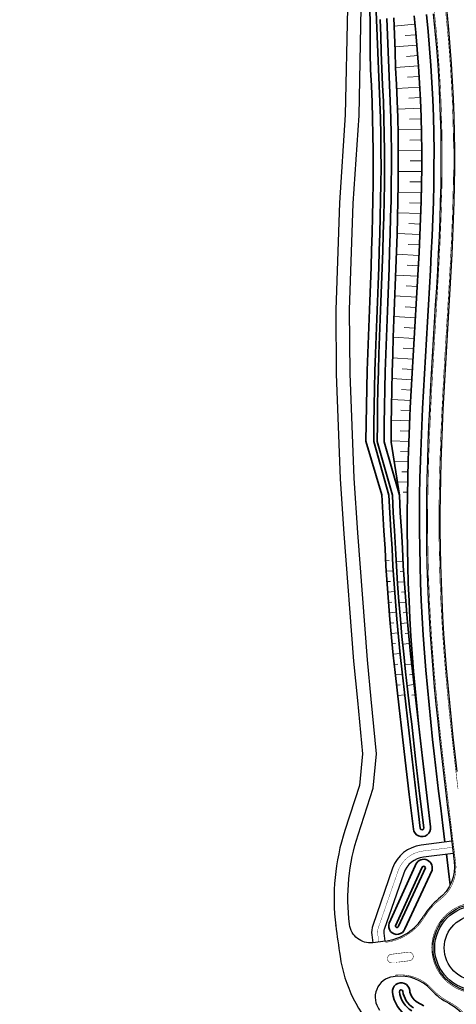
# Model space of a CAD drawing. Header units: metres. Extents: x 154839 to 161660, y 370737 to 378039.
# Tile 5 of 121: x 158305 to 158432, y 371399 to 371684. Entities that reach past the tile are written whole.
import ezdxf

# ---------------------------------------------------------------- set-up
doc = ezdxf.new("R2010")
doc.units = ezdxf.units.M
doc.linetypes.add('VW-3-3_STREEP', pattern=[6, 3, -3])
doc.linetypes.add('VW-FP2-1000', pattern=[3, 0.3, -2.7])
for name, color, linetype, lineweight in [('B-WE-GW-TALUDARCERING_KORT-G', 100, 'Continuous', 18), ('B-WE-GW-TALUDARCERING_LANG-G', 100, 'Continuous', 18), ('B-WE-GW-TALUDARCERING_WATER-G', 130, 'Continuous', 18), ('N-WE-GW-GRONDWERK_BERM-G', 100, 'Continuous', 35), ('N-WE-GW-GRONDWERK_WATERGANG-G', 100, 'Continuous', 35), ('N-WE-GW-WATERGANG-G', 130, 'Continuous', 35), ('N-WE-VH-VERHARDING_HALFVERHARDING_BERM-G', 252, 'Continuous', 35), ('N-WE-VH-VERHARDING_KANTVERHARDING-G', 210, 'Continuous', 30), ('N-WE-VW-MARKERING_LANGS_STREEP_30270_010-G', 7, 'VW-FP2-1000', 35), ('N-WE-VW-MARKERING_LANGS_STREEP_33_015-G', 7, 'VW-3-3_STREEP', 35), ('N-WE-VW-MARKERING_LANGS_STREEP_DOORGETROKKEN_015-G', 7, 'Continuous', 35)]:
    doc.layers.add(name, color=color, linetype=linetype, lineweight=lineweight)

msp = doc.modelspace()

# ---------------------------------------------------------------- linework, layer by layer
at = {"layer": 'B-WE-GW-TALUDARCERING_KORT-G'}
for p, q in [((158416.93, 371679.64), (158420.04, 371679.92)), ((158417.28, 371673.62), (158420.55, 371673.86)), ((158417.62, 371667.59), (158420.97, 371667.8)), ((158417.92, 371661.56), (158421.29, 371661.72)), ((158418.14, 371655.47), (158421.52, 371655.56)), ((158418.26, 371649.43), (158421.65, 371649.47)), ((158418.3, 371643.39), (158421.69, 371643.39)), ((158418.26, 371637.35), (158421.63, 371637.31)), ((158418.15, 371631.28), (158421.49, 371631.18)), ((158417.97, 371625.26), (158421.28, 371625.13)), ((158417.75, 371619.24), (158421.02, 371619.09)), ((158417.49, 371613.23), (158420.72, 371613.06)), ((158417.21, 371607.23), (158420.38, 371607.05)), ((158416.92, 371601.22), (158420.03, 371601.04)), ((158416.62, 371595.23), (158419.67, 371595.05)), ((158416.33, 371589.24), (158419.31, 371589.07)), ((158416.07, 371583.26), (158418.96, 371583.09)), ((158415.83, 371577.27), (158418.64, 371577.12)), ((158415.62, 371571.3), (158418.34, 371571.18)), ((158415.46, 371565.32), (158418.08, 371565.21)), ((158415.55, 371559.38), (158417.85, 371559.3)), ((158415.92, 371553.48), (158417.68, 371553.43)), ((158416.32, 371547.58), (158417.56, 371547.55))]:
    msp.add_line(p, q, dxfattribs=at)
at = {"layer": 'B-WE-GW-TALUDARCERING_LANG-G'}
for p, q in [((158413.7, 371682.37), (158419.74, 371682.97)), ((158413.92, 371676.37), (158420.3, 371676.93)), ((158414.13, 371670.38), (158420.77, 371670.87)), ((158414.43, 371664.38), (158421.14, 371664.72)), ((158414.66, 371658.39), (158421.41, 371658.64)), ((158414.82, 371652.39), (158421.6, 371652.56)), ((158414.9, 371646.39), (158421.69, 371646.47)), ((158414.91, 371640.39), (158421.67, 371640.31)), ((158414.85, 371634.39), (158421.57, 371634.24)), ((158414.73, 371628.39), (158421.4, 371628.18)), ((158414.57, 371622.4), (158421.16, 371622.13)), ((158414.38, 371616.4), (158420.87, 371616.06)), ((158414.16, 371610.4), (158420.55, 371610.04)), ((158413.93, 371604.41), (158420.2, 371604.04)), ((158413.69, 371598.41), (158419.85, 371598.04)), ((158413.46, 371592.42), (158419.49, 371592.05)), ((158413.26, 371586.42), (158419.14, 371586.08)), ((158413.09, 371580.42), (158418.8, 371580.11)), ((158412.96, 371574.42), (158418.49, 371574.14)), ((158412.87, 371568.42), (158418.2, 371568.18)), ((158412.83, 371562.42), (158417.96, 371562.22)), ((158413.7, 371556.49), (158417.76, 371556.38)), ((158414.62, 371550.56), (158417.61, 371550.51))]:
    msp.add_line(p, q, dxfattribs=at)
at = {"layer": 'B-WE-GW-TALUDARCERING_WATER-G'}
for p, q in [((158412.28, 371527.78), (158411.28, 371527.73)), ((158414.3, 371527.55), (158416.29, 371527.66)), ((158413.45, 371524.83), (158411.44, 371524.71)), ((158415.47, 371524.62), (158416.47, 371524.69)), ((158412.63, 371521.78), (158411.62, 371521.72)), ((158414.66, 371521.57), (158416.66, 371521.69)), ((158413.86, 371518.85), (158411.84, 371518.69)), ((158415.88, 371518.65), (158416.88, 371518.73)), ((158413.08, 371515.77), (158412.07, 371515.69)), ((158415.11, 371515.58), (158417.11, 371515.75)), ((158414.34, 371512.87), (158412.32, 371512.7)), ((158416.36, 371512.68), (158417.36, 371512.76)), ((158413.59, 371509.79), (158412.57, 371509.69)), ((158415.62, 371509.61), (158417.62, 371509.79)), ((158414.87, 371506.89), (158412.85, 371506.71)), ((158416.89, 371506.71), (158417.89, 371506.8)), ((158414.15, 371503.8), (158413.13, 371503.7)), ((158416.19, 371503.63), (158418.18, 371503.83)), ((158415.45, 371500.92), (158413.43, 371500.72)), ((158414.76, 371497.83), (158413.75, 371497.72)), ((158416.8, 371497.66), (158418.79, 371497.87)), ((158416.08, 371494.95), (158414.07, 371494.73)), ((158418.11, 371494.79), (158419.11, 371494.9)), ((158415.41, 371491.86), (158414.4, 371491.75)), ((158417.46, 371491.7), (158419.44, 371491.92)), ((158416.76, 371488.99), (158414.74, 371488.75)), ((158418.79, 371488.83), (158419.78, 371488.95))]:
    msp.add_line(p, q, dxfattribs=at)
at = {"layer": 'N-WE-GW-GRONDWERK_BERM-G', "flags": 128}
msp.add_lwpolyline([(158419.5, 371685.39), (158419.99, 371680.53), (158420.41, 371675.67), (158420.78, 371670.79), (158421.08, 371665.92), (158421.32, 371661.04), (158421.51, 371656.15), (158421.63, 371651.27), (158421.69, 371646.38), (158421.69, 371641.5), (158421.62, 371636.6), (158421.51, 371631.69), (158421.35, 371626.78), (158421.15, 371621.85), (158420.92, 371616.91), (158420.66, 371611.95), (158420.38, 371606.99), (158420.08, 371602.02), (158419.78, 371597.03), (158419.48, 371592.03), (158419.19, 371587.03), (158418.9, 371582.02), (158418.63, 371576.99), (158418.38, 371571.96), (158418.15, 371566.92), (158417.94, 371561.87), (158417.77, 371556.81), (158417.64, 371551.74), (158417.54, 371546.66), (158417.49, 371541.58), (158417.5, 371536.49), (158417.55, 371531.4), (158417.66, 371526.31), (158417.81, 371521.22), (158418.02, 371516.13), (158418.28, 371511.05), (158418.58, 371505.96), (158418.94, 371500.89), (158419.35, 371495.83), (158419.79, 371490.78), (158420.27, 371485.74), (158420.78, 371480.71), (158421.32, 371475.69), (158421.89, 371470.68), (158422.46, 371465.69), (158423.06, 371460.7), (158423.66, 371455.72), (158424.27, 371450.75)], dxfattribs=at)
at = {"layer": 'N-WE-GW-GRONDWERK_WATERGANG-G', "flags": 128}
msp.add_lwpolyline([(158413.6, 371684.77), (158413.81, 371679.95), (158413.96, 371675.14), (158414.13, 371670.34), (158414.38, 371665.54), (158414.58, 371660.74), (158414.74, 371655.94), (158414.84, 371651.14), (158414.9, 371646.34), (158414.92, 371641.54), (158414.88, 371636.72), (158414.81, 371631.88), (158414.7, 371627.02), (158414.56, 371622.14), (158414.41, 371617.23), (158414.23, 371612.31), (158414.05, 371607.36), (158413.84, 371602.39), (158413.65, 371597.4), (158413.46, 371592.39), (158413.29, 371587.37), (158413.14, 371582.34), (158413.01, 371577.29), (158412.92, 371572.23), (158412.86, 371567.15), (158412.83, 371562.06), (158415.22, 371546.7)], dxfattribs=at)
at = {"layer": 'N-WE-GW-WATERGANG-G', "flags": 128}
for points in [[(158411.61, 371684.56), (158411.82, 371679.77), (158411.96, 371674.98), (158412.13, 371670.2), (158412.38, 371665.43), (158412.58, 371660.66), (158412.74, 371655.88), (158412.85, 371651.11), (158412.9, 371646.33), (158412.92, 371641.55), (158412.88, 371636.76), (158412.81, 371631.94), (158412.7, 371627.09), (158412.57, 371622.22), (158412.41, 371617.33), (158412.24, 371612.41), (158412.05, 371607.47), (158411.85, 371602.51), (158411.65, 371597.52), (158411.46, 371592.51), (158411.29, 371587.49), (158411.14, 371582.45), (158411.02, 371577.39), (158410.92, 371572.32), (158410.86, 371567.24), (158410.83, 371562.14), (158415.22, 371546.7), (158415.47, 371541.59), (158415.79, 371536.48), (158416.1, 371531.37), (158416.36, 371526.27), (158416.69, 371521.18), (158417.08, 371516.09), (158417.5, 371511), (158417.97, 371505.92), (158418.47, 371500.85), (158419.01, 371495.8), (158419.57, 371490.76), (158420.16, 371485.73), (158420.77, 371480.71), (158421.87, 371470.68), (158423.05, 371460.7), (158424.25, 371450.75, -1), (158419.26, 371450.15), (158418.05, 371460.1), (158416.87, 371470.11), (158415.77, 371480.19), (158415.15, 371485.23), (158414.56, 371490.3), (158413.99, 371495.38), (158413.45, 371500.48), (158412.95, 371505.59), (158412.48, 371510.72), (158412.05, 371515.86), (158411.66, 371521), (158411.35, 371526.14), (158411.1, 371531.3), (158410.76, 371536.45), (158410.43, 371541.61), (158410.19, 371546.77), (158405.55, 371562.33), (158405.6, 371567.46), (158405.68, 371572.58), (158405.8, 371577.67), (158405.93, 371582.74), (158406.09, 371587.79), (158406.26, 371592.82), (158406.44, 371597.83), (158406.64, 371602.82), (158406.84, 371607.78), (158407.02, 371612.7), (158407.18, 371617.59), (158407.33, 371622.46), (158407.45, 371627.29), (158407.55, 371632.08), (158407.62, 371636.85), (158407.66, 371641.59), (158407.64, 371646.3), (158407.58, 371651.01), (158407.48, 371655.72), (158407.33, 371660.43), (158407.13, 371665.13), (158406.88, 371669.84), (158406.81, 371674.56), (158406.8, 371679.3), (158406.74, 371684.04), (158406.6, 371688.78)], [(158408.38, 371688.99), (158408.63, 371684.24), (158408.83, 371679.49), (158408.97, 371674.74), (158409.14, 371669.99), (158409.39, 371665.26), (158409.59, 371660.53), (158409.74, 371655.79), (158409.85, 371651.05), (158409.9, 371646.31), (158409.92, 371641.57), (158409.88, 371636.81), (158409.81, 371632.02), (158409.7, 371627.2), (158409.57, 371622.36), (158409.41, 371617.48), (158409.24, 371612.58), (158409.05, 371607.65), (158408.85, 371602.69), (158408.66, 371597.7), (158408.47, 371592.69), (158408.3, 371587.66), (158408.15, 371582.62), (158408.02, 371577.55), (158407.92, 371572.47), (158407.86, 371567.37), (158407.84, 371562.25), (158412.22, 371546.74), (158412.47, 371541.6), (158412.79, 371536.46), (158413.1, 371531.33), (158413.37, 371526.2), (158413.69, 371521.07), (158414.08, 371515.95), (158414.51, 371510.84), (158414.98, 371505.73), (158415.48, 371500.63), (158416.02, 371495.55), (158416.59, 371490.48), (158417.18, 371485.43), (158417.79, 371480.4), (158418.89, 371470.34), (158420.07, 371460.34), (158421.28, 371450.39, 1), (158422.27, 371450.51), (158421.06, 371460.46), (158419.89, 371470.46), (158418.78, 371480.5), (158418.17, 371485.53), (158417.58, 371490.57), (158417.01, 371495.63), (158416.48, 371500.7), (158415.97, 371505.79), (158415.51, 371510.89), (158415.08, 371516), (158414.69, 371521.11), (158414.37, 371526.22), (158414.1, 371531.34), (158413.79, 371536.47), (158413.47, 371541.6), (158413.22, 371546.72), (158408.83, 371562.21), (158408.86, 371567.32), (158408.92, 371572.42), (158409.02, 371577.5), (158409.14, 371582.56), (158409.3, 371587.6), (158409.47, 371592.63), (158409.65, 371597.64), (158409.85, 371602.63), (158410.05, 371607.59), (158410.24, 371612.52), (158410.41, 371617.43), (158410.57, 371622.31), (158410.7, 371627.17), (158410.81, 371631.99), (158410.88, 371636.79), (158410.92, 371641.57), (158410.9, 371646.32), (158410.85, 371651.07), (158410.74, 371655.82), (158410.59, 371660.57), (158410.38, 371665.32), (158410.14, 371670.06), (158409.97, 371674.82), (158409.82, 371679.58), (158409.62, 371684.34)], [(158417.8, 371395.82, -0.23128), (158413.24, 371402.84, -1), (158418.2, 371403.47, 0.232439), (158420.37, 371400.1), (158422.29, 371398.98, -0.261248)], [(158419.35, 371398.38, -0.232447), (158416.22, 371403.22, 0.99812), (158415.23, 371403.09, 0.230944), (158418.81, 371397.54)]]:
    msp.add_lwpolyline(points, format="xyb", dxfattribs=at)
for points in [[(158424.68, 371438.28, 0.999922), (158419.82, 371439.48), (158412.3, 371422.96, 1.033303), (158416.82, 371421.32)], [(158422.75, 371438.88, 0.995614), (158421.75, 371438.89), (158414.15, 371422.19, 1.088848), (158414.93, 371422.01)]]:
    msp.add_lwpolyline(points, format="xyb", close=True, dxfattribs=at)
at = {"layer": 'N-WE-VH-VERHARDING_HALFVERHARDING_BERM-G', "flags": 128}
for points in [[(158423.03, 371685.77), (158423.52, 371680.86), (158423.95, 371675.95), (158424.32, 371671.04), (158424.63, 371666.11), (158424.87, 371661.19), (158425.05, 371656.26), (158425.18, 371651.33), (158425.24, 371646.4), (158425.23, 371641.47), (158425.17, 371636.54), (158425.06, 371631.59), (158424.9, 371626.64), (158424.7, 371621.69), (158424.46, 371616.73), (158424.2, 371611.76), (158423.92, 371606.79), (158423.63, 371601.8), (158423.33, 371596.82), (158423.03, 371591.82), (158422.73, 371586.82), (158422.45, 371581.82), (158422.18, 371576.81), (158421.92, 371571.79), (158421.69, 371566.77), (158421.49, 371561.74), (158421.32, 371556.7), (158421.18, 371551.66), (158421.09, 371546.61), (158421.04, 371541.56), (158421.05, 371536.51), (158421.1, 371531.45), (158421.21, 371526.4), (158421.36, 371521.34), (158421.56, 371516.29), (158421.82, 371511.24), (158422.13, 371506.2), (158422.48, 371501.16), (158422.88, 371496.12), (158423.33, 371491.1), (158423.8, 371486.09), (158424.31, 371481.08), (158424.85, 371476.08), (158425.41, 371471.09), (158425.99, 371466.1), (158426.58, 371461.12), (158427.18, 371456.15), (158427.79, 371451.19), (158428.38, 371446.34)], [(158428.81, 371442.86), (158429.61, 371436.3), (158429.89, 371434.04)]]:
    msp.add_lwpolyline(points, dxfattribs=at)
at = {"layer": 'N-WE-VH-VERHARDING_KANTVERHARDING-G'}
msp.add_lwpolyline([(158411.2, 371417.73), (158407.52, 371417.27, -0.414745), (158400.82, 371422.49), (158400.8, 371422.67, -0.10937), (158403.26, 371448.49), (158407.61, 371461.92), (158408.62, 371471.85), (158407.08, 371487.72), (158405.98, 371499.05), (158403.19, 371535.86), (158402.12, 371551.61), (158400.95, 371581.93), (158400.84, 371600.3), (158401.86, 371631.07), (158403.57, 371656.53), (158404.19, 371687.67), (158402.81, 371704.74), (158396.04, 371740.47), (158387.33, 371772.7), (158382.43, 371789.33), (158376.67, 371806.27), (158374.02, 371813.57, 0.39781), (158359.06, 371820.49)], format="xyb", dxfattribs=at)
at = {"layer": 'N-WE-VH-VERHARDING_KANTVERHARDING-G', "flags": 128}
for points in [[(158356.21, 371816.08, -0.411669), (158371.48, 371808.84), (158372.89, 371804.94), (158378.62, 371788.12), (158383.48, 371771.61), (158392.14, 371739.57), (158398.84, 371704.21), (158400.19, 371687.55), (158399.57, 371656.7), (158397.87, 371631.27), (158396.84, 371600.36), (158396.95, 371581.85), (158398.12, 371551.4), (158399.2, 371535.58), (158401.99, 371498.71), (158403.1, 371487.34), (158404.6, 371471.86), (158403.67, 371462.75), (158399.46, 371449.72, 0.10937), (158396.83, 371422.18), (158396.83, 371422.21, 0.002381), (158398.06, 371413.37, 0.002381)], [(158425.02, 371685.98), (158425.51, 371681.05), (158425.95, 371676.11), (158426.32, 371671.17), (158426.62, 371666.23), (158426.87, 371661.28), (158427.05, 371656.32), (158427.18, 371651.37), (158427.24, 371646.42), (158427.23, 371641.46), (158427.17, 371636.5), (158427.06, 371631.54), (158426.9, 371626.57), (158426.7, 371621.6), (158426.46, 371616.63), (158426.2, 371611.65), (158425.92, 371606.67), (158425.62, 371601.69), (158425.32, 371596.7), (158425.02, 371591.7), (158424.73, 371586.71), (158424.44, 371581.71), (158424.17, 371576.7), (158423.92, 371571.69), (158423.69, 371566.68), (158423.49, 371561.66), (158423.32, 371556.64), (158423.18, 371551.62), (158423.09, 371546.59), (158423.04, 371541.55), (158423.05, 371536.52), (158423.1, 371531.48), (158423.2, 371526.45), (158423.36, 371521.41), (158423.56, 371516.38), (158423.82, 371511.35), (158424.12, 371506.33), (158424.48, 371501.31), (158424.88, 371496.29), (158425.32, 371491.28), (158425.79, 371486.28), (158426.3, 371481.29), (158426.84, 371476.3), (158427.4, 371471.31), (158427.98, 371466.34), (158428.57, 371461.36), (158429.17, 371456.39), (158429.77, 371451.43), (158430.38, 371446.46), (158431.07, 371440.8, -0.262249), (158426.58, 371429.91, 0.092328), (158422.24, 371424.96)], [(158430.27, 371446.57), (158430.37, 371446.59), (158421.48, 371445.47, 0.285251), (158413.28, 371438.84), (158407.52, 371422.28, 0.115335), (158407.24, 371419.56), (158407.52, 371417.27)], [(158430.79, 371443.11), (158422.23, 371442.04, 0.285251), (158416.49, 371437.39), (158410.83, 371421.13, 0.115335), (158410.71, 371420), (158411, 371417.71)], [(158414.01, 371407.5), (158413.47, 371407.44, 0.583164), (158409.5, 371397.78)], [(158424.39, 371403.66, 0.090557), (158429.52, 371399.73, -0.248389), (158437.58, 371388.24)]]:
    msp.add_lwpolyline(points, format="xyb", dxfattribs=at)
msp.add_lwpolyline([(158431.95, 371466.8), (158431.37, 371471.77), (158430.82, 371476.73), (158430.28, 371481.7), (158429.77, 371486.68), (158429.3, 371491.65), (158428.86, 371496.63), (158428.46, 371501.61), (158428.11, 371506.59), (158427.81, 371511.58), (158427.56, 371516.57), (158427.36, 371521.56), (158427.2, 371526.55), (158427.1, 371531.54), (158427.05, 371536.54), (158427.04, 371541.54), (158427.09, 371546.53), (158427.18, 371551.53), (158427.32, 371556.52), (158427.49, 371561.51), (158427.69, 371566.51), (158427.92, 371571.5), (158428.17, 371576.49), (158428.44, 371581.48), (158428.72, 371586.47), (158429.02, 371591.47), (158429.32, 371596.46), (158429.62, 371601.45), (158429.91, 371606.44), (158430.19, 371611.43), (158430.46, 371616.43), (158430.69, 371621.42), (158430.89, 371626.42), (158431.06, 371631.43), (158431.17, 371636.43), (158431.23, 371641.43), (158431.24, 371646.44), (158431.18, 371651.44), (158431.05, 371656.45), (158430.87, 371661.45), (158430.62, 371666.45), (158430.31, 371671.45), (158429.93, 371676.44), (158429.5, 371681.42), (158429, 371686.4)], dxfattribs=at)
at = {"layer": 'N-WE-VH-VERHARDING_KANTVERHARDING-G'}
for radius in [12.75, 12.25, 9.5]:
    msp.add_circle((158437.71, 371415.76), radius, dxfattribs=at)
for centre, radius, start, end in [((158409.34, 371432.62), 15, 277.1433, 329.2904), ((158437.65, 371419.07), 40, 188.1935, 225.034), ((158415.5, 371395.6), 12, 42.2429, 97.1433)]:
    msp.add_arc(centre, radius, start, end, dxfattribs=at)
at = {"layer": 'N-WE-VW-MARKERING_LANGS_STREEP_30270_010-G', "const_width": 0.1, "flags": 128}
msp.add_lwpolyline([(158430.57, 371444.85), (158422.01, 371443.78, 0.285251), (158414.83, 371437.97), (158409.18, 371421.7, 0.115335), (158408.97, 371419.78), (158409.26, 371417.49)], format="xyb", dxfattribs=at)
at = {"layer": 'N-WE-VW-MARKERING_LANGS_STREEP_33_015-G', "flags": 128}
msp.add_lwpolyline([(157576.7, 372523.87, 0.15, 0.15, 0), (157571.19, 372505.37, 0.15, 0.15, 0.414216), (157581.03, 372487.18, 0.15, 0.15, 0), (157586.86, 372485.42, 0.15, 0.15, 0), (157591.13, 372484.15, 0.15, 0.15, 0), (157600.72, 372481.3, 0.15, 0.15, 0), (157605.51, 372479.88, 0.15, 0.15, 0), (157610.32, 372478.47, 0.15, 0.15, 0), (157615.14, 372477.07, 0.15, 0.15, 0), (157619.97, 372475.7, 0.15, 0.15, 0), (157624.8, 372474.36, 0.15, 0.15, 0), (157629.64, 372473.04, 0.15, 0.15, 0), (157634.48, 372471.74, 0.15, 0.15, 0), (157639.34, 372470.47, 0.15, 0.15, 0), (157644.19, 372469.22, 0.15, 0.15, 0), (157649.06, 372468, 0.15, 0.15, 0), (157653.93, 372466.8, 0.15, 0.15, 0), (157658.81, 372465.62, 0.15, 0.15, 0), (157663.69, 372464.47, 0.15, 0.15, 0), (157668.58, 372463.35, 0.15, 0.15, 0), (157673.47, 372462.24, 0.15, 0.15, 0), (157678.37, 372461.17, 0.15, 0.15, 0), (157683.27, 372460.11, 0.15, 0.15, 0), (157688.18, 372459.09, 0.15, 0.15, 0), (157693.1, 372458.08, 0.15, 0.15, 0), (157698.01, 372457.1, 0.15, 0.15, 0), (157702.94, 372456.15, 0.15, 0.15, 0), (157707.87, 372455.22, 0.15, 0.15, 0), (157712.8, 372454.31, 0.15, 0.15, 0), (157717.74, 372453.43, 0.15, 0.15, 0), (157722.68, 372452.58, 0.15, 0.15, 0), (157727.63, 372451.75, 0.15, 0.15, 0), (157732.58, 372450.94, 0.15, 0.15, 0), (157737.53, 372450.16, 0.15, 0.15, 0), (157742.48, 372449.39, 0.15, 0.15, 0), (157747.41, 372448.63, 0.15, 0.15, 0), (157752.33, 372447.85, 0.15, 0.15, 0), (157757.22, 372447.02, 0.15, 0.15, 0), (157762.09, 372446.12, 0.15, 0.15, 0), (157766.96, 372445.16, 0.15, 0.15, 0), (157771.8, 372444.13, 0.15, 0.15, 0), (157776.64, 372443.04, 0.15, 0.15, 0), (157781.45, 372441.87, 0.15, 0.15, 0), (157786.26, 372440.64, 0.15, 0.15, 0), (157791.04, 372439.35, 0.15, 0.15, 0), (157795.8, 372437.99, 0.15, 0.15, 0), (157800.55, 372436.56, 0.15, 0.15, 0), (157805.27, 372435.06, 0.15, 0.15, 0), (157809.98, 372433.5, 0.15, 0.15, 0), (157814.66, 372431.88, 0.15, 0.15, 0), (157819.32, 372430.19, 0.15, 0.15, 0), (157823.95, 372428.43, 0.15, 0.15, 0), (157828.56, 372426.61, 0.15, 0.15, 0), (157833.15, 372424.73, 0.15, 0.15, 0), (157837.71, 372422.79, 0.15, 0.15, 0), (157842.24, 372420.78, 0.15, 0.15, 0), (157846.74, 372418.71, 0.15, 0.15, 0), (157851.21, 372416.57, 0.15, 0.15, 0), (157855.65, 372414.38, 0.15, 0.15, 0), (157860.07, 372412.12, 0.15, 0.15, 0), (157864.46, 372409.81, 0.15, 0.15, 0), (157868.84, 372407.44, 0.15, 0.15, 0), (157873.19, 372405.04, 0.15, 0.15, 0), (157877.54, 372402.61, 0.15, 0.15, 0), (157881.88, 372400.15, 0.15, 0.15, 0), (157886.21, 372397.68, 0.15, 0.15, 0), (157890.52, 372395.18, 0.15, 0.15, 0), (157894.83, 372392.67, 0.15, 0.15, 0), (157899.13, 372390.14, 0.15, 0.15, 0), (157903.41, 372387.59, 0.15, 0.15, 0), (157912, 372382.46, 0.15, 0.15, 0), (157918.53, 372378.56, 0.15, 0.15, 0), (157922.67, 372375.98, 0.15, 0.15, 0), (157926.87, 372373.34, 0.15, 0.15, 0), (157931.06, 372370.67, 0.15, 0.15, 0), (157935.24, 372367.99, 0.15, 0.15, 0), (157939.4, 372365.28, 0.15, 0.15, 0), (157943.56, 372362.57, 0.15, 0.15, 0), (157947.7, 372359.82, 0.15, 0.15, 0), (157951.84, 372357.07, 0.15, 0.15, 0), (157955.95, 372354.29, 0.15, 0.15, 0), (157960.07, 372351.51, 0.15, 0.15, 0), (157964.16, 372348.7, 0.15, 0.15, 0), (157968.25, 372345.88, 0.15, 0.15, 0), (157972.32, 372343.03, 0.15, 0.15, 0), (157976.39, 372340.18, 0.15, 0.15, 0), (157980.43, 372337.3, 0.15, 0.15, 0), (157984.48, 372334.42, 0.15, 0.15, 0), (157988.5, 372331.5, 0.15, 0.15, 0), (157992.52, 372328.59, 0.15, 0.15, 0), (157996.51, 372325.64, 0.15, 0.15, 0), (158000.51, 372322.69, 0.15, 0.15, 0), (158004.48, 372319.7, 0.15, 0.15, 0), (158008.45, 372316.72, 0.15, 0.15, 0), (158012.4, 372313.71, 0.15, 0.15, 0), (158016.34, 372310.69, 0.15, 0.15, 0), (158019.66, 372308.11, 0.15, 0.15, 0), (158020.27, 372307.64, 0.15, 0.15, 0), (158024.19, 372304.59, 0.15, 0.15, 0), (158028.08, 372301.51, 0.15, 0.15, 0), (158031.98, 372298.43, 0.15, 0.15, 0), (158035.85, 372295.32, 0.15, 0.15, 0), (158039.72, 372292.2, 0.15, 0.15, 0), (158043.56, 372289.06, 0.15, 0.15, 0), (158047.4, 372285.91, 0.15, 0.15, 0), (158051.22, 372282.73, 0.15, 0.15, 0), (158055.04, 372279.56, 0.15, 0.15, 0), (158058.87, 372276.39, 0.15, 0.15, 0), (158062.7, 372273.24, 0.15, 0.15, 0), (158066.54, 372270.08, 0.15, 0.15, 0), (158070.38, 372266.93, 0.15, 0.15, 0), (158074.22, 372263.77, 0.15, 0.15, 0), (158078.06, 372260.61, 0.15, 0.15, 0), (158081.9, 372257.45, 0.15, 0.15, 0), (158085.74, 372254.3, 0.15, 0.15, 0), (158089.59, 372251.13, 0.15, 0.15, 0), (158093.43, 372247.97, 0.15, 0.15, 0), (158097.28, 372244.81, 0.15, 0.15, 0), (158101.13, 372241.65, 0.15, 0.15, 0), (158104.98, 372238.48, 0.15, 0.15, 0), (158114.75, 372230.45, 0.15, 0.15, 0), (158123.54, 372221.87, 0.15, 0.15, 0), (158127.1, 372218.39, 0.15, 0.15, 0), (158130.64, 372214.88, 0.15, 0.15, 0), (158134.17, 372211.37, 0.15, 0.15, 0), (158137.68, 372207.84, 0.15, 0.15, 0), (158141.18, 372204.3, 0.15, 0.15, 0), (158144.66, 372200.73, 0.15, 0.15, 0), (158148.13, 372197.16, 0.15, 0.15, 0), (158151.58, 372193.57, 0.15, 0.15, 0), (158155.02, 372189.97, 0.15, 0.15, 0), (158158.44, 372186.35, 0.15, 0.15, 0), (158161.85, 372182.72, 0.15, 0.15, 0), (158165.24, 372179.07, 0.15, 0.15, 0), (158168.62, 372175.42, 0.15, 0.15, 0), (158171.98, 372171.74, 0.15, 0.15, 0), (158175.33, 372168.06, 0.15, 0.15, 0), (158178.66, 372164.35, 0.15, 0.15, 0), (158181.98, 372160.64, 0.15, 0.15, 0), (158185.27, 372156.9, 0.15, 0.15, 0), (158188.57, 372153.17, 0.15, 0.15, 0), (158191.83, 372149.4, 0.15, 0.15, 0), (158195.09, 372145.64, 0.15, 0.15, 0), (158198.32, 372141.85, 0.15, 0.15, 0), (158201.55, 372138.06, 0.15, 0.15, 0), (158204.75, 372134.24, 0.15, 0.15, 0), (158207.95, 372130.42, 0.15, 0.15, 0), (158211.11, 372126.58, 0.15, 0.15, 0), (158214.28, 372122.74, 0.15, 0.15, 0), (158217.41, 372118.87, 0.15, 0.15, 0), (158220.55, 372115, 0.15, 0.15, 0), (158223.65, 372111.1, 0.15, 0.15, 0), (158226.75, 372107.2, 0.15, 0.15, 0), (158229.82, 372103.28, 0.15, 0.15, 0), (158232.89, 372099.36, 0.15, 0.15, 0), (158235.93, 372095.41, 0.15, 0.15, 0), (158238.96, 372091.47, 0.15, 0.15, 0), (158241.97, 372087.49, 0.15, 0.15, 0), (158244.97, 372083.52, 0.15, 0.15, 0), (158247.94, 372079.52, 0.15, 0.15, 0), (158250.91, 372075.53, 0.15, 0.15, 0), (158253.85, 372071.5, 0.15, 0.15, 0), (158256.79, 372067.48, 0.15, 0.15, 0), (158259.69, 372063.44, 0.15, 0.15, 0), (158262.59, 372059.39, 0.15, 0.15, 0), (158265.46, 372055.32, 0.15, 0.15, 0), (158268.33, 372051.25, 0.15, 0.15, 0), (158271.17, 372047.16, 0.15, 0.15, 0), (158274, 372043.06, 0.15, 0.15, 0), (158276.8, 372038.94, 0.15, 0.15, 0), (158279.61, 372034.83, 0.15, 0.15, 0), (158282.37, 372030.69, 0.15, 0.15, 0), (158285.14, 372026.55, 0.15, 0.15, 0), (158287.66, 372022.71, 0.15, 0.15, 0), (158287.87, 372022.38, 0.15, 0.15, 0), (158290.6, 372018.22, 0.15, 0.15, 0), (158293.3, 372014.03, 0.15, 0.15, 0), (158296, 372009.85, 0.15, 0.15, 0), (158298.66, 372005.64, 0.15, 0.15, 0), (158301.32, 372001.43, 0.15, 0.15, 0), (158303.95, 371997.2, 0.15, 0.15, 0), (158306.58, 371992.97, 0.15, 0.15, 0), (158309.17, 371988.71, 0.15, 0.15, 0), (158311.76, 371984.46, 0.15, 0.15, 0), (158314.32, 371980.19, 0.15, 0.15, 0), (158316.87, 371975.91, 0.15, 0.15, 0), (158319.4, 371971.62, 0.15, 0.15, 0), (158321.92, 371967.32, 0.15, 0.15, 0), (158324.4, 371963.01, 0.15, 0.15, 0), (158326.89, 371958.69, 0.15, 0.15, 0), (158329.33, 371954.36, 0.15, 0.15, 0), (158331.78, 371950.02, 0.15, 0.15, 0), (158334.2, 371945.66, 0.15, 0.15, 0), (158336.61, 371941.31, 0.15, 0.15, 0), (158338.99, 371936.93, 0.15, 0.15, 0), (158341.36, 371932.55, 0.15, 0.15, 0), (158343.7, 371928.16, 0.15, 0.15, 0), (158346.76, 371922.42, 0.15, 0.15, 0), (158350.03, 371914.61, 0.15, 0.15, 0), (158351.96, 371910.01, 0.15, 0.15, 0), (158353.89, 371905.41, 0.15, 0.15, 0), (158355.81, 371900.81, 0.15, 0.15, 0), (158357.74, 371896.21, 0.15, 0.15, 0), (158359.66, 371891.62, 0.15, 0.15, 0), (158361.59, 371887.03, 0.15, 0.15, 0), (158363.51, 371882.44, 0.15, 0.15, 0), (158365.43, 371877.86, 0.15, 0.15, 0), (158367.45, 371873.31, 0.15, 0.15, 0), (158369.55, 371868.81, 0.15, 0.15, 0), (158371.63, 371864.31, 0.15, 0.15, 0), (158373.7, 371859.79, 0.15, 0.15, 0), (158375.74, 371855.26, 0.15, 0.15, 0), (158377.77, 371850.73, 0.15, 0.15, 0), (158379.77, 371846.19, 0.15, 0.15, 0), (158381.76, 371841.64, 0.15, 0.15, 0), (158383.73, 371837.08, 0.15, 0.15, 0), (158385.68, 371832.51, 0.15, 0.15, 0), (158387.62, 371827.93, 0.15, 0.15, 0), (158389.53, 371823.35, 0.15, 0.15, 0), (158391.42, 371818.76, 0.15, 0.15, 0), (158393.3, 371814.16, 0.15, 0.15, 0), (158395.23, 371809.36, 0.15, 0.15, -0.019852), (158397.9, 371801.88, 0.15, 0.15, 0), (158399.37, 371797.18, 0.15, 0.15, 0), (158400.85, 371792.42, 0.15, 0.15, 0), (158402.31, 371787.65, 0.15, 0.15, 0), (158403.76, 371782.87, 0.15, 0.15, 0), (158405.2, 371778.09, 0.15, 0.15, 0), (158406.62, 371773.31, 0.15, 0.15, 0), (158408.02, 371768.52, 0.15, 0.15, 0), (158409.41, 371763.73, 0.15, 0.15, 0), (158410.78, 371758.93, 0.15, 0.15, 0), (158412.13, 371754.14, 0.15, 0.15, 0), (158413.43, 371749.34, 0.15, 0.15, 0), (158414.7, 371744.53, 0.15, 0.15, 0), (158415.92, 371739.71, 0.15, 0.15, 0), (158417.09, 371734.89, 0.15, 0.15, 0), (158418.19, 371730.06, 0.15, 0.15, 0), (158419.23, 371725.21, 0.15, 0.15, 0), (158420.22, 371720.34, 0.15, 0.15, 0), (158421.14, 371715.47, 0.15, 0.15, 0), (158422, 371710.59, 0.15, 0.15, 0), (158422.8, 371705.69, 0.15, 0.15, 0), (158423.54, 371700.79, 0.15, 0.15, 0), (158424.22, 371695.87, 0.15, 0.15, 0), (158424.84, 371690.95, 0.15, 0.15, 0), (158425.39, 371686.02, 0.15, 0.15, 0), (158425.89, 371681.09, 0.15, 0.15, 0), (158426.32, 371676.14, 0.15, 0.15, 0), (158426.69, 371671.2, 0.15, 0.15, 0), (158427, 371666.25, 0.15, 0.15, 0), (158427.24, 371661.29, 0.15, 0.15, 0), (158427.43, 371656.34, 0.15, 0.15, 0), (158427.55, 371651.38, 0.15, 0.15, 0), (158427.61, 371646.42, 0.15, 0.15, 0), (158427.61, 371641.46, 0.15, 0.15, 0), (158427.55, 371636.49, 0.15, 0.15, 0), (158427.43, 371631.53, 0.15, 0.15, 0), (158427.27, 371626.56, 0.15, 0.15, 0), (158427.07, 371621.58, 0.15, 0.15, 0), (158426.84, 371616.61, 0.15, 0.15, 0), (158426.57, 371611.63, 0.15, 0.15, 0), (158426.29, 371606.65, 0.15, 0.15, 0), (158426, 371601.66, 0.15, 0.15, 0), (158425.7, 371596.67, 0.15, 0.15, 0), (158425.4, 371591.68, 0.15, 0.15, 0), (158425.1, 371586.68, 0.15, 0.15, 0), (158424.82, 371581.69, 0.15, 0.15, 0), (158424.55, 371576.68, 0.15, 0.15, 0), (158424.29, 371571.68, 0.15, 0.15, 0), (158424.07, 371566.66, 0.15, 0.15, 0), (158423.86, 371561.65, 0.15, 0.15, 0), (158423.69, 371556.63, 0.15, 0.15, 0), (158423.56, 371551.61, 0.15, 0.15, 0), (158423.47, 371546.58, 0.15, 0.15, 0), (158423.42, 371541.55, 0.15, 0.15, 0), (158423.42, 371536.52, 0.15, 0.15, 0), (158423.48, 371531.49, 0.15, 0.15, 0), (158423.58, 371526.46, 0.15, 0.15, 0), (158423.73, 371521.43, 0.15, 0.15, 0), (158423.94, 371516.4, 0.15, 0.15, 0), (158424.19, 371511.38, 0.15, 0.15, 0), (158424.5, 371506.35, 0.15, 0.15, 0), (158424.85, 371501.33, 0.15, 0.15, 0), (158425.25, 371496.32, 0.15, 0.15, 0), (158425.69, 371491.32, 0.15, 0.15, 0), (158426.17, 371486.32, 0.15, 0.15, 0), (158426.68, 371481.33, 0.15, 0.15, 0), (158427.21, 371476.34, 0.15, 0.15, 0), (158427.77, 371471.36, 0.15, 0.15, 0), (158428.35, 371466.38, 0.15, 0.15, 0), (158428.94, 371461.41, 0.15, 0.15, 0), (158429.54, 371456.44, 0.15, 0.15, 0), (158430.15, 371451.47, 0.15, 0.15, 0), (158430.75, 371446.51, 0.15, 0.15, 0), (158431.5, 371440.42, 0, 0, 0)], format="xyseb", dxfattribs=at)
at = {"layer": 'N-WE-VW-MARKERING_LANGS_STREEP_33_015-G', "const_width": 0.15, "flags": 128}
for points in [[(158431.5, 371440.42, -0.266095), (158427.01, 371429.77, 0.095955), (158422.56, 371424.77, -0.231544), (158411.25, 371417.36)], [(158413.96, 371407.88, -0.244238), (158424.66, 371403.92, 0.090557), (158429.69, 371400.07, -0.248389), (158437.95, 371388.29)]]:
    msp.add_lwpolyline(points, format="xyb", dxfattribs=at)
at = {"layer": 'N-WE-VW-MARKERING_LANGS_STREEP_DOORGETROKKEN_015-G', "flags": 128}
msp.add_lwpolyline([(158428.63, 371686.36, 0.15, 0.15, 0), (158429.12, 371681.39, 0.15, 0.15, 0), (158429.56, 371676.41, 0.15, 0.15, 0), (158429.93, 371671.42, 0.15, 0.15, 0), (158430.24, 371666.43, 0.15, 0.15, 0), (158430.49, 371661.43, 0.15, 0.15, 0), (158430.68, 371656.44, 0.15, 0.15, 0), (158430.8, 371651.44, 0.15, 0.15, 0), (158430.86, 371646.44, 0.15, 0.15, 0), (158430.86, 371641.44, 0.15, 0.15, 0), (158430.8, 371636.44, 0.15, 0.15, 0), (158430.68, 371631.44, 0.15, 0.15, 0), (158430.52, 371626.44, 0.15, 0.15, 0), (158430.32, 371621.44, 0.15, 0.15, 0), (158430.08, 371616.45, 0.15, 0.15, 0), (158429.82, 371611.45, 0.15, 0.15, 0), (158429.54, 371606.46, 0.15, 0.15, 0), (158429.24, 371601.47, 0.15, 0.15, 0), (158428.94, 371596.48, 0.15, 0.15, 0), (158428.64, 371591.49, 0.15, 0.15, 0), (158428.35, 371586.5, 0.15, 0.15, 0), (158428.06, 371581.5, 0.15, 0.15, 0), (158427.79, 371576.51, 0.15, 0.15, 0), (158427.54, 371571.52, 0.15, 0.15, 0), (158427.31, 371566.52, 0.15, 0.15, 0), (158427.11, 371561.53, 0.15, 0.15, 0), (158426.94, 371556.53, 0.15, 0.15, 0), (158426.81, 371551.53, 0.15, 0.15, 0), (158426.72, 371546.54, 0.15, 0.15, 0), (158426.67, 371541.54, 0.15, 0.15, 0), (158426.67, 371536.54, 0.15, 0.15, 0), (158426.73, 371531.54, 0.15, 0.15, 0), (158426.83, 371526.54, 0.15, 0.15, 0), (158426.98, 371521.54, 0.15, 0.15, 0), (158427.18, 371516.55, 0.15, 0.15, 0), (158427.44, 371511.56, 0.15, 0.15, 0), (158427.74, 371506.57, 0.15, 0.15, 0), (158428.09, 371501.58, 0.15, 0.15, 0), (158428.49, 371496.6, 0.15, 0.15, 0), (158428.93, 371491.62, 0.15, 0.15, 0), (158429.4, 371486.64, 0.15, 0.15, 0), (158429.91, 371481.66, 0.15, 0.15, 0), (158430.44, 371476.69, 0.15, 0.15, 0), (158431, 371471.73, 0.15, 0.15, 0), (158431.58, 371466.76, 0.15, 0.15, 0), (158432.17, 371461.79, 0.15, 0.15, 0)], format="xyseb", dxfattribs=at)
at = {"layer": 'N-WE-VW-MARKERING_LANGS_STREEP_DOORGETROKKEN_015-G', "const_width": 0.15, "flags": 128}
for points in [[(158450.73, 371417.4, -0.022128), (158450.83, 371416.21, 1.921434), (158433.64, 371403.29, 2.391544), (158425.29, 371420, 3.485296), (158436.08, 371428.79, 2.414214), (158450.73, 371417.4, -0.436827)], [(158418.15, 371412.05, 1), (158417.83, 371414.53), (158412.87, 371413.91, 1), (158413.18, 371411.43), (158418.15, 371412.05), (158413.18, 371411.43)]]:
    msp.add_lwpolyline(points, format="xyb", dxfattribs=at)

doc.saveas('drawing.dxf')
